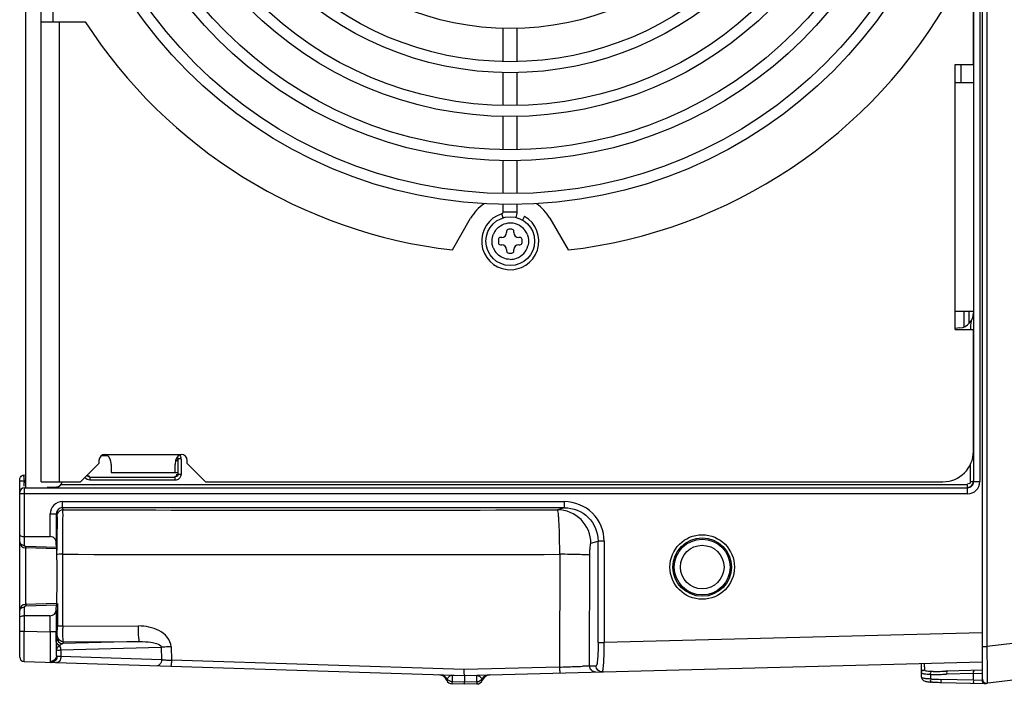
# Model space of a CAD drawing. Header units: inches. Extents: x 0 to 117, y 0 to 83.
# Tile 27 of 78: x 46.07 to 52.43, y 63.44 to 67.73. Entities that reach past the tile are written whole.
import ezdxf

# ---------------------------------------------------------------- set-up
doc = ezdxf.new("R2010")
doc.units = ezdxf.units.IN
doc.header["$LTSCALE"] = 6.431102
doc.header["$MEASUREMENT"] = 0
doc.layers.get('0').update_dxf_attribs({"linetype": 'CONTINUOUS'})

msp = doc.modelspace()

# ---------------------------------------------------------------- linework, layer by layer
at = {"color": 7, "linetype": 'CONTINUOUS'}
for p, q in [((52.288, 63.461), (52.288, 75.5176)), ((52.316, 75.2989), (52.316, 63.6797)), ((46.1069, 64.7066), (46.1069, 74.272)), ((46.2053, 64.7452), (46.2053, 74.2334)), ((52.231, 64.747), (52.231, 74.2316)), ((52.2704, 74.2324), (52.2704, 64.7462)), ((52.2289, 67.4421), (52.2289, 71.5366)), ((46.284, 67.7177), (46.284, 71.261)), ((46.2053, 67.7177), (46.491, 67.7177)), ((46.3234, 67.7177), (46.3234, 64.7452)), ((49.1915, 67.4614), (49.1915, 67.676)), ((49.2821, 67.4614), (49.2821, 67.676)), ((52.1108, 67.4421), (52.2289, 67.4421)), ((52.1108, 65.7295), (52.1108, 67.4421)), ((52.1502, 67.324), (52.1502, 67.4421)), ((49.1915, 67.1779), (49.1915, 67.3905)), ((49.2821, 67.1779), (49.2821, 67.3905)), ((52.2289, 67.324), (52.1108, 67.324)), ((49.1915, 66.8925), (49.1915, 67.107)), ((49.2821, 66.8925), (49.2821, 67.107)), ((49.1915, 66.6089), (49.1915, 66.82)), ((49.2821, 66.6089), (49.2821, 66.82)), ((49.1901, 66.4504), (49.182, 66.4764)), ((49.1915, 66.4902), (49.1915, 66.538)), ((49.1915, 66.4902), (49.2814, 66.4902)), ((49.2821, 66.4902), (49.2821, 66.538)), ((48.8628, 66.2431), (48.9811, 66.448)), ((49.3293, 66.4606), (49.3155, 66.4366)), ((49.4925, 66.448), (49.6108, 66.2431)), ((49.2132, 66.3633), (49.2132, 66.3554)), ((49.2466, 66.3771), (49.227, 66.3771)), ((49.2604, 66.3554), (49.2604, 66.3633)), ((49.16, 66.3102), (49.16, 66.2905)), ((49.1817, 66.324), (49.1738, 66.324)), ((49.2998, 66.324), (49.2919, 66.324)), ((49.3136, 66.2905), (49.3136, 66.3102)), ((49.1738, 66.2767), (49.1817, 66.2767)), ((49.2132, 66.2452), (49.2132, 66.2373)), ((49.227, 66.2236), (49.2466, 66.2236)), ((49.2604, 66.2373), (49.2604, 66.2452)), ((49.2919, 66.2767), (49.2998, 66.2767)), ((52.1108, 65.8476), (52.2289, 65.8476)), ((52.1699, 65.7467), (52.1699, 65.8476)), ((52.2026, 65.7699), (52.2026, 65.8476)), ((52.1419, 65.739), (52.1108, 65.7353)), ((52.1108, 65.7295), (52.2289, 65.7295)), ((52.2289, 64.9421), (52.2289, 65.7295)), ((46.6394, 64.912), (46.5923, 64.912)), ((46.6187, 64.9224), (47.1108, 64.9224)), ((47.0906, 64.7949), (47.0906, 64.8924)), ((47.1103, 64.8924), (47.0906, 64.8924)), ((47.1103, 64.8924), (47.1103, 64.7949)), ((46.5793, 64.8633), (46.4612, 64.7452)), ((46.5793, 64.883), (46.5793, 64.8633)), ((46.6581, 64.8568), (46.6581, 64.8043)), ((47.0714, 64.883), (47.0873, 64.883)), ((47.0714, 64.8043), (47.0714, 64.8568)), ((47.1502, 64.8633), (47.1502, 64.883)), ((47.2683, 64.7452), (47.1502, 64.8633)), ((52.2097, 64.7478), (52.2097, 64.8573)), ((46.0675, 64.3567), (46.0675, 64.7589)), ((46.0925, 64.7882), (46.1069, 64.7904)), ((46.5208, 64.7752), (46.5208, 64.7556)), ((46.5208, 64.7752), (47.0709, 64.7752)), ((46.6581, 64.8043), (47.0873, 64.8043)), ((47.0709, 64.7556), (47.0709, 64.7752)), ((47.0906, 64.7949), (47.1103, 64.7949)), ((46.0963, 64.7495), (46.0679, 64.7495)), ((46.0927, 64.7474), (46.1069, 64.7496)), ((46.1069, 64.7478), (46.0927, 64.7474)), ((46.0956, 64.7556), (46.0963, 64.7495)), ((46.0959, 64.7158), (46.0961, 64.7391)), ((46.0965, 64.7066), (46.1058, 64.7068)), ((46.097, 64.7066), (46.097, 64.3358)), ((46.106, 64.7068), (52.1917, 64.7068)), ((46.2053, 64.7452), (46.4612, 64.7452)), ((46.2443, 64.7105), (46.3048, 64.7121)), ((46.3355, 64.7281), (52.1901, 64.7281)), ((47.0709, 64.7556), (46.5208, 64.7556)), ((47.2683, 64.7452), (52.0321, 64.7452)), ((52.1901, 64.7084), (52.1901, 64.7281)), ((52.1917, 64.6675), (52.1917, 64.7068)), ((52.231, 64.7462), (52.2704, 64.7462)), ((52.1916, 64.6675), (46.068, 64.6675)), ((46.3434, 64.5774), (46.3434, 64.6171)), ((46.3434, 64.6171), (49.5874, 64.6171)), ((46.3478, 64.5643), (46.3434, 64.5774)), ((49.5874, 64.5774), (46.3434, 64.5774)), ((49.5874, 64.5774), (49.5423, 64.5638)), ((49.5874, 64.5774), (49.5874, 64.6171)), ((46.2647, 64.3909), (46.2647, 64.538)), ((46.2647, 64.538), (46.3041, 64.538)), ((46.3041, 64.538), (46.3041, 64.3519)), ((46.3099, 64.4589), (46.31, 64.4406)), ((46.097, 64.3909), (46.2647, 64.3909)), ((46.0675, 63.6124), (46.0675, 64.3553)), ((46.3045, 64.3121), (46.1058, 64.3173)), ((46.3043, 64.3208), (46.1066, 64.326)), ((46.3043, 64.3208), (46.3041, 64.3519)), ((46.3043, 64.3208), (46.3045, 64.3133)), ((46.3458, 64.3065), (46.3458, 64.3359)), ((49.758, 64.3474), (49.8045, 64.3613)), ((49.8437, 64.3613), (49.8045, 64.3613)), ((49.8045, 63.7057), (49.8045, 64.3613)), ((49.8437, 64.3613), (49.8437, 63.7057)), ((46.1057, 64.2877), (46.1056, 64.2751)), ((46.1056, 64.2751), (46.1056, 64.2606)), ((46.3458, 64.2768), (46.3458, 64.3065)), ((46.3459, 63.9578), (46.3458, 64.2767)), ((49.5566, 64.2764), (49.5549, 63.5476)), ((49.7496, 63.5546), (49.7512, 64.2707)), ((57.807, 64.1164), (52.3057, 63.4409)), ((46.097, 63.9341), (46.097, 63.7798)), ((46.3045, 63.9578), (46.1058, 63.9526)), ((46.1066, 63.944), (46.3043, 63.9491)), ((46.3041, 63.9181), (46.3043, 63.9491)), ((46.3107, 63.9578), (46.3107, 63.811)), ((46.3459, 63.812), (46.3459, 63.9578)), ((46.2647, 63.8791), (46.097, 63.8791)), ((46.2647, 63.7745), (46.2647, 63.8791)), ((46.3041, 63.9181), (46.3041, 63.7745)), ((46.3107, 63.8026), (46.3107, 63.811)), ((46.3459, 63.812), (46.8347, 63.8132)), ((46.0675, 63.7798), (46.097, 63.7798)), ((46.0967, 63.6997), (46.097, 63.7798)), ((46.097, 63.7798), (46.2647, 63.7745)), ((46.2647, 63.7745), (46.2646, 63.7534)), ((46.3041, 63.7745), (46.2647, 63.7745)), ((46.3041, 63.7398), (46.3041, 63.7745)), ((46.3102, 63.7504), (46.3063, 63.7386)), ((46.3103, 63.751), (46.3103, 63.7526)), ((52.2868, 63.7697), (49.8437, 63.7057)), ((46.0961, 63.5829), (46.0967, 63.6997)), ((46.3054, 63.6976), (46.3055, 63.709)), ((46.3055, 63.709), (46.3056, 63.7141)), ((46.3214, 63.683), (46.3255, 63.6865)), ((46.8421, 63.7122), (46.3456, 63.6992)), ((46.3461, 63.7006), (46.3496, 63.7111)), ((46.3496, 63.7111), (46.8421, 63.7122)), ((47.0452, 63.6784), (47.0476, 63.5913)), ((49.8045, 63.7057), (49.8437, 63.7057)), ((52.288, 63.6797), (52.316, 63.6797)), ((52.7418, 63.7319), (52.316, 63.6797)), ((52.316, 63.6797), (52.3164, 63.6548)), ((46.3051, 63.6221), (46.3051, 63.6563)), ((46.3339, 63.6157), (46.3096, 63.6167)), ((46.3339, 63.6588), (46.9817, 63.6758)), ((46.3339, 63.6588), (46.3339, 63.6157)), ((46.984, 63.5951), (46.3339, 63.6157)), ((46.9817, 63.6758), (46.984, 63.5951)), ((52.3164, 63.6548), (52.317, 63.6062)), ((46.0961, 63.5829), (48.9415, 63.4931)), ((46.2647, 63.5924), (46.265, 63.5854)), ((46.2651, 63.584), (46.2649, 63.5826)), ((46.265, 63.5854), (46.2651, 63.584)), ((46.9898, 63.5948), (46.984, 63.5951)), ((48.9393, 63.5314), (47.0476, 63.5913)), ((48.9415, 63.4931), (52.2859, 63.5806)), ((49.7496, 63.5546), (49.7914, 63.5557)), ((51.8943, 63.4829), (51.8943, 63.5704)), ((51.9132, 63.5494), (51.9132, 63.5708)), ((52.317, 63.6062), (52.3173, 63.583)), ((52.3173, 63.583), (52.3176, 63.5609)), ((52.3176, 63.5609), (52.3184, 63.5032)), ((48.8616, 63.4956), (48.8616, 63.4934)), ((48.9415, 63.4909), (48.8616, 63.4934)), ((48.8616, 63.4934), (48.8616, 63.4532)), ((49.5549, 63.5476), (48.9393, 63.5314)), ((48.9415, 63.4931), (48.9415, 63.4909)), ((49.0213, 63.493), (48.9415, 63.4909)), ((48.9415, 63.4909), (48.9415, 63.4507)), ((49.0213, 63.493), (49.0212, 63.4952)), ((49.0213, 63.4527), (49.0213, 63.493)), ((51.9526, 63.5001), (51.9526, 63.4704)), ((51.9685, 63.5197), (51.9572, 63.5196)), ((52.0599, 63.521), (52.0484, 63.5207)), ((52.2296, 63.5059), (52.0553, 63.5013)), ((52.288, 63.527), (52.0599, 63.521)), ((52.2296, 63.5059), (52.2871, 63.5078)), ((52.2296, 63.4625), (52.2296, 63.5059)), ((52.3184, 63.5032), (52.3188, 63.4629)), ((48.8615, 63.4387), (48.8616, 63.4532)), ((48.9415, 63.4362), (48.8615, 63.4387)), ((48.9415, 63.4507), (48.8616, 63.4532)), ((49.0213, 63.4527), (48.9415, 63.4507)), ((48.9415, 63.4362), (48.9415, 63.4507)), ((49.0213, 63.4382), (48.9415, 63.4362)), ((49.0213, 63.4527), (49.0213, 63.4384)), ((51.9067, 63.4608), (51.9116, 63.4581)), ((51.9577, 63.4702), (51.9526, 63.4704)), ((51.9645, 63.4505), (51.9572, 63.4508)), ((52.2296, 63.4625), (52.0188, 63.468)), ((52.0234, 63.4483), (52.3057, 63.4409)), ((52.2856, 63.4606), (52.2296, 63.4625)), ((52.3188, 63.4629), (52.3189, 63.4438))]:
    msp.add_line(p, q, dxfattribs=at)
for points in [[(51.8943, 63.483), (51.8945, 63.4793), (51.896, 63.4737)], [(51.896, 63.4737), (51.8986, 63.4687), (51.9023, 63.4643), (51.9067, 63.4608)], [(51.9116, 63.4581), (51.9168, 63.4561), (51.9224, 63.4546), (51.9287, 63.4533)], [(51.9287, 63.4533), (51.9358, 63.4524), (51.9436, 63.4516), (51.9521, 63.451), (51.9568, 63.4508)]]:
    msp.add_lwpolyline(points, dxfattribs=at)
for centre, radius in [((49.2368, 69.4893), 2.9528), ((49.2368, 69.4893), 2.8819), ((49.2368, 69.4893), 2.6693), ((49.2368, 69.4893), 2.5984), ((49.2368, 69.4893), 2.3839), ((49.2368, 69.4893), 2.313), ((49.2368, 69.4893), 2.1004), ((49.2368, 69.4893), 2.0295), ((49.2368, 69.4893), 1.815), ((49.2368, 66.3003), 0.1575), ((50.477, 64.194), 0.2085), ((50.477, 64.194), 0.1888), ((50.477, 64.194), 0.1803), ((50.477, 64.194), 0.1409)]:
    msp.add_circle(centre, radius, dxfattribs=at)
for centre, radius, start, end in [((49.2368, 69.4893), 3.2677, 276.57237, 330.86724), ((49.2368, 69.4893), 3.2677, 212.83139, 263.42763), ((49.2368, 66.3003), 0.2953, 124.98254, 150), ((49.2368, 66.3003), 0.2953, 30, 55.01746), ((49.2368, 66.3003), 0.185, 107.27929, 60), ((49.1777, 66.4902), 0.0138, 287.27929, 360), ((49.1777, 66.4902), 0.1043, 339.02275, 360), ((49.2374, 66.2999), 0.1188, 142.50368, 157.35346), ((49.1817, 66.3554), 0.0315, 270, 360), ((49.227, 66.3633), 0.0138, 90, 180), ((49.2466, 66.3633), 0.0138, 0, 90), ((49.2919, 66.3554), 0.0315, 180, 270), ((49.2362, 66.3), 0.1188, 22.09087, 36.94503), ((49.1738, 66.3102), 0.0138, 90, 180), ((49.1738, 66.2905), 0.0138, 180, 270), ((49.2998, 66.3102), 0.0138, 0, 90), ((49.2998, 66.2905), 0.0138, 270, 360), ((49.2364, 66.2999), 0.1176, 202.09087, 224.40052), ((49.1817, 66.2452), 0.0315, 0, 90), ((49.227, 66.2373), 0.0138, 180, 270), ((49.2466, 66.2373), 0.0138, 270, 360), ((49.2919, 66.2452), 0.0315, 90, 180), ((49.237, 66.2998), 0.1175, 290.17696, 344.83965), ((49.2363, 66.3017), 0.1195, 270.07212, 290.17334), ((52.1305, 65.8367), 0.0984, 276.67648, 360), ((52.5033, 65.7306), 0.2934, 170.18784, 172.68638), ((52.5096, 65.7295), 0.2998, 168.96888, 170.19246), ((52.5286, 65.7278), 0.3189, 172.77056, 179.70388), ((46.6187, 64.883), 0.0394, 90, 180), ((47.1108, 64.883), 0.0394, 0, 90), ((52.0321, 64.9421), 0.1969, 270, 360), ((47.1721, 64.8559), 0.1006, 164.3666, 169.20901), ((46.097, 64.6771), 0.0295, 90.46857, 180.00003), ((47.3362, 64.7191), 1.2402, 178.75768, 179.07484), ((46.3037, 64.7514), 0.0394, 271.5, 350.9406), ((52.1901, 64.7478), 0.0394, 270.0026, 359.85251), ((52.1917, 64.7461), 0.0393, 269.88387, 0.25067), ((52.1916, 64.7462), 0.0787, 270.00024, 359.99555), ((46.3434, 64.538), 0.0393, 89.98722, 180.06514), ((46.3478, 64.5254), 0.0389, 90.07915, 100.6087), ((48.0233, 652.0072), 587.4454, 269.8365829, 270.1481588), ((26.7104, 64.2919), 19.6002, 0.02885, 0.43461), ((46.0971, 64.4602), 0.0694, 265.91118, 269.97949), ((46.1069, 64.3567), 0.0394, 180.00193, 268.4995), ((96.879, 64.1546), 50.7736, 179.8804, 180.16372), ((48.0211, 643.4366), 579.1623, 269.8342605, 270.151903), ((46.1069, 63.9133), 0.0394, 91.49997, 179.99809), ((46.0971, 63.8098), 0.0692, 90.02119, 94.09775), ((46.2647, 63.9184), 0.0394, 270.00114, 359.50961), ((49.0044, 63.8124), 2.6585, 180.00786, 180.28482), ((46.3491, 63.7505), 0.0389, 180.07907, 190.61063), ((64.4681, 63.5356), 18.1634, 179.48874, 179.61905), ((46.3456, 63.7386), 0.0393, 180.01054, 269.99276), ((46.3473, 63.6776), 0.0217, 94.4577, 101.27606), ((46.097, 63.6124), 0.0295, 180, 268.192), ((46.2656, 63.6239), 0.0399, 269.25441, 277.14144), ((47.3393, 69.0074), 5.4239, 266.30521, 266.59135), ((47.5072, 71.8195), 8.241, 266.58895, 266.80351), ((48.4164, 99.4592), 35.9296, 271.81584, 271.9656), ((49.0785, 80.2986), 16.7576, 271.95002, 272.13997), ((48.7723, 63.4393), 0.0591, 23.1556, 88.19197), ((49.1105, 63.4384), 0.0591, 91.5, 156.54204), ((59.052, 63.5574), 7.1387, 180.06448, 180.20906), ((51.9588, 67.1063), 3.6062, 269.90252, 270.0837), ((51.9586, 67.1872), 3.6871, 270.08408, 270.97038), ((51.9536, 67.5684), 4.0488, 270.21147, 271.01787), ((51.9586, 67.1903), 3.6902, 270.97015, 271.32452), ((51.9531, 67.5985), 4.0788, 271.01696, 271.33893), ((51.9579, 67.2199), 3.7198, 271.32429, 271.5001), ((48.8628, 63.478), 0.0394, 203.15957, 268.19047), ((49.0203, 63.4776), 0.0394, 271.5013, 336.53854), ((49.0202, 63.4937), 0.0409, 271.42278, 288.10265), ((48.9837, 63.4375), 0.0767, 23.62557, 24.94395), ((52.0963, 66.4255), 2.9586, 267.31526, 268.50029), ((52.0952, 66.1931), 2.7457, 267.2719, 267.57892), ((52.0954, 66.1985), 2.7511, 267.57916, 268.50032), ((52.3155, 63.4699), 0.0276, 180, 277), ((52.3077, 63.461), 0.0197, 180, 277)]:
    msp.add_arc(centre, radius, start, end, dxfattribs=at)
for points in [[(49.1431, 66.3723), (49.1644, 66.4), (49.2024, 66.4186), (49.2374, 66.4186)], [(49.2374, 66.4186), (49.2576, 66.4186), (49.2783, 66.4127), (49.2958, 66.4026)], [(49.2958, 66.4026), (49.3094, 66.3947), (49.3217, 66.3839), (49.3311, 66.3714)], [(49.1273, 66.256), (49.1161, 66.2837), (49.1163, 66.3181), (49.1277, 66.3457)], [(49.3463, 66.3447), (49.3557, 66.3214), (49.3573, 66.2936), (49.3508, 66.2694)], [(49.2362, 66.1821), (49.2059, 66.1821), (49.1737, 66.196), (49.1524, 66.2177)], [(47.0791, 64.8943), (47.0775, 64.8907), (47.0762, 64.8869), (47.0751, 64.883)], [(47.1108, 64.9224), (47.0967, 64.9224), (47.0847, 64.9073), (47.0791, 64.8943)], [(47.0979, 64.9211), (47.1051, 64.9154), (47.1114, 64.9026), (47.1063, 64.895)], [(47.0732, 64.8748), (47.0721, 64.8689), (47.0714, 64.8628), (47.0714, 64.8568)], [(46.0675, 64.7589), (46.0675, 64.7692), (46.0744, 64.7806), (46.0835, 64.7852)], [(46.5208, 64.7556), (46.5086, 64.7557), (46.4955, 64.7625), (46.4884, 64.7725)], [(46.5208, 64.7752), (46.514, 64.7752), (46.5023, 64.78), (46.5039, 64.7866)], [(47.0962, 64.7647), (47.0893, 64.759), (47.0799, 64.7556), (47.0709, 64.7556)], [(47.1103, 64.7949), (47.1103, 64.7838), (47.1047, 64.7718), (47.0962, 64.7647)], [(46.3084, 64.5249), (46.3084, 64.5417), (46.3242, 64.5605), (46.3407, 64.5636)], [(46.1066, 64.326), (46.102, 64.3261), (46.097, 64.3312), (46.097, 64.3358)], [(46.1066, 63.944), (46.102, 63.9439), (46.097, 63.9387), (46.097, 63.9341)], [(46.3496, 63.7111), (46.3328, 63.7111), (46.3139, 63.7268), (46.3109, 63.7433)], [(46.3149, 63.6936), (46.3095, 63.6988), (46.3056, 63.7066), (46.3056, 63.7141)], [(46.3255, 63.6865), (46.3216, 63.6883), (46.318, 63.6907), (46.3149, 63.6936)], [(46.3339, 63.6588), (46.3338, 63.6672), (46.3328, 63.6797), (46.3249, 63.6821)], [(46.3255, 63.6865), (46.3282, 63.6904), (46.3318, 63.6938), (46.3359, 63.6962)], [(46.3096, 63.6167), (46.3095, 63.6038), (46.3019, 63.5895), (46.2909, 63.5828)], [(46.3339, 63.6157), (46.3337, 63.6051), (46.3305, 63.5938), (46.3237, 63.5857)], [(46.2909, 63.5828), (46.287, 63.5804), (46.2826, 63.5788), (46.2781, 63.578)], [(46.3237, 63.5857), (46.3192, 63.5804), (46.312, 63.5762), (46.305, 63.5763)], [(48.7824, 63.4981), (48.8006, 63.4975), (48.8201, 63.486), (48.8297, 63.4705)], [(49.1007, 63.4972), (49.0824, 63.4968), (49.0629, 63.4854), (49.0532, 63.4699)], [(51.9526, 63.5001), (51.9425, 63.5), (51.9323, 63.5002), (51.9221, 63.5011)], [(48.8616, 63.4532), (48.8495, 63.4535), (48.8365, 63.4604), (48.8297, 63.4705)], [(49.0532, 63.4699), (49.0485, 63.4629), (49.041, 63.4574), (49.033, 63.4548)], [(51.9526, 63.4704), (51.9425, 63.4707), (51.9324, 63.4712), (51.9223, 63.4723)]]:
    msp.add_open_spline(points, degree=3, dxfattribs=at)
for points, knots in [([(46.6581, 64.8568), (46.6581, 64.8632), (46.6559, 64.8881), (46.6386, 64.9224), (46.6187, 64.9224)], [0, 0, 0, 0, 0.240514, 1, 1, 1, 1]), ([(47.0862, 64.9066), (47.0872, 64.9054), (47.0889, 64.9016), (47.0868, 64.898), (47.0855, 64.8964)], [0, 0, 0, 0, 0.434157, 1, 1, 1, 1]), ([(47.0873, 64.8891), (47.0873, 64.8902), (47.0871, 64.8927), (47.0866, 64.895), (47.0863, 64.8963)], [0, 0, 0, 0, 0.477983, 1, 1, 1, 1]), ([(46.0835, 64.7852), (46.0849, 64.786), (46.0879, 64.7872), (46.0909, 64.7879), (46.0925, 64.7882)], [0, 0, 0, 0, 0.501574, 1, 1, 1, 1]), ([(46.0925, 64.7882), (46.0924, 64.7869), (46.0934, 64.776), (46.0945, 64.7652), (46.0956, 64.7556)], [0, 0, 0, 0, 0.114079, 1, 1, 1, 1]), ([(46.5053, 64.7896), (46.5063, 64.7866), (46.5092, 64.7797), (46.5172, 64.781), (46.5197, 64.7828)], [0, 0, 0, 0, 0.511334, 1, 1, 1, 1]), ([(47.0671, 64.7783), (47.072, 64.7783), (47.0826, 64.7788), (47.085, 64.7913), (47.0825, 64.7945)], [0, 0, 0, 0, 0.544015, 1, 1, 1, 1]), ([(47.0906, 64.7949), (47.0906, 64.7902), (47.0902, 64.7798), (47.078, 64.7779), (47.0749, 64.7803)], [0, 0, 0, 0, 0.543226, 1, 1, 1, 1]), ([(52.2097, 64.7478), (52.2096, 64.7432), (52.2093, 64.7327), (52.1972, 64.7311), (52.1939, 64.7335)], [0, 0, 0, 0, 0.533989, 1, 1, 1, 1]), ([(52.2097, 64.7478), (52.212, 64.7478), (52.2176, 64.7478), (52.2216, 64.7479), (52.2276, 64.7478), (52.2251, 64.7477), (52.2244, 64.7477)], [0, 0, 0, 0, 0.357359, 0.814813, 0.882321, 1, 1, 1, 1]), ([(46.3434, 64.6171), (46.3233, 64.6165), (46.2816, 64.6001), (46.2647, 64.5581), (46.2647, 64.538)], [0, 0, 0, 0, 0.500353, 1, 1, 1, 1]), ([(49.8437, 64.3613), (49.8431, 64.4266), (49.789, 64.563), (49.6527, 64.6159), (49.5874, 64.6171)], [0, 0, 0, 0, 0.499805, 1, 1, 1, 1]), ([(49.5874, 64.5774), (49.6427, 64.5774), (49.758, 64.5317), (49.8045, 64.4166), (49.8045, 64.3613)], [0, 0, 0, 0, 0.500095, 1, 1, 1, 1]), ([(46.3084, 64.5249), (46.3103, 64.5191), (46.3076, 64.4964), (46.3097, 64.4748), (46.3099, 64.4589)], [0, 0, 0, 0, 0.276106, 1, 1, 1, 1]), ([(46.3458, 64.3359), (46.3459, 64.3657), (46.3464, 64.4197), (46.3457, 64.49), (46.3483, 64.5359), (46.3462, 64.5584), (46.3478, 64.5643)], [0, 0, 0, 0, 0.392207, 0.710002, 0.919912, 1, 1, 1, 1]), ([(49.758, 64.3474), (49.7579, 64.4025), (49.7119, 64.5172), (49.5973, 64.5637), (49.5423, 64.5638)], [0, 0, 0, 0, 0.500612, 1, 1, 1, 1]), ([(49.5566, 64.2764), (49.5565, 64.3127), (49.5557, 64.3797), (49.5534, 64.4589), (49.5502, 64.51), (49.5485, 64.5374), (49.5453, 64.5529), (49.5444, 64.5627), (49.5423, 64.5638)], [0, 0, 0, 0, 0.377642, 0.697593, 0.821373, 0.914813, 0.97479, 1, 1, 1, 1]), ([(46.0675, 64.4031), (46.0675, 64.4016), (46.0725, 64.3926), (46.084, 64.3916), (46.0921, 64.3911)], [0, 0, 0, 0, 0.153521, 1, 1, 1, 1]), ([(46.3041, 64.3519), (46.304, 64.3607), (46.2968, 64.3814), (46.2758, 64.3909), (46.2647, 64.3909)], [0, 0, 0, 0, 0.445279, 1, 1, 1, 1]), ([(46.0675, 64.3567), (46.0675, 64.3481), (46.0806, 64.3371), (46.093, 64.3358), (46.097, 64.3358)], [0, 0, 0, 0, 0.680481, 1, 1, 1, 1]), ([(46.106, 64.3174), (46.1053, 64.3174), (46.1067, 64.3134), (46.1044, 64.3058), (46.1057, 64.2951), (46.1057, 64.2877)], [0, 0, 0, 0, 0.064441, 0.255409, 1, 1, 1, 1]), ([(46.1058, 64.3173), (46.107, 64.3181), (46.1059, 64.322), (46.1065, 64.3245), (46.1066, 64.326)], [0, 0, 0, 0, 0.498779, 1, 1, 1, 1]), ([(49.7512, 64.2707), (49.7513, 64.2804), (49.7517, 64.2981), (49.7525, 64.3227), (49.7553, 64.3365), (49.7559, 64.3467), (49.758, 64.3474)], [0, 0, 0, 0, 0.377961, 0.696715, 0.912188, 1, 1, 1, 1]), ([(46.3072, 63.9578), (46.3083, 63.9578), (46.3062, 63.965), (46.3086, 63.9724), (46.3077, 63.99), (46.3087, 64.0212), (46.3085, 64.0708), (46.3088, 64.135), (46.3085, 64.1992), (46.3087, 64.2488), (46.3077, 64.28), (46.3086, 64.2975), (46.3062, 64.3049), (46.3083, 64.3121), (46.3072, 64.3121)], [0, 0, 0, 0, 0.009666, 0.038112, 0.084332, 0.146497, 0.308673, 0.499979, 0.691288, 0.853479, 0.915655, 0.961883, 0.990332, 1, 1, 1, 1]), ([(46.3458, 64.2767), (46.3417, 64.2767), (46.3302, 64.2765), (46.3186, 64.277), (46.3112, 64.2759)], [0, 0, 0, 0, 0.351292, 1, 1, 1, 1]), ([(49.7512, 64.2707), (49.7451, 64.2726), (49.724, 64.2725), (49.6596, 64.2764), (49.6009, 64.2761), (49.5566, 64.2764)], [0, 0, 0, 0, 0.099216, 0.31796, 1, 1, 1, 1]), ([(46.1057, 64.0096), (46.1057, 64.0015), (46.1062, 63.9879), (46.1048, 63.9686), (46.1076, 63.9605), (46.1048, 63.9525), (46.1061, 63.9525)], [0, 0, 0, 0, 0.423593, 0.739317, 0.934011, 1, 1, 1, 1]), ([(46.0675, 63.9132), (46.0675, 63.9221), (46.0809, 63.9329), (46.0932, 63.9341), (46.097, 63.9341)], [0, 0, 0, 0, 0.699699, 1, 1, 1, 1]), ([(46.1058, 63.9526), (46.1063, 63.9526), (46.1057, 63.9478), (46.1065, 63.9459), (46.1065, 63.9433)], [0, 0, 0, 0, 0.153784, 1, 1, 1, 1]), ([(46.3045, 63.9578), (46.304, 63.9578), (46.3055, 63.9529), (46.3044, 63.9511), (46.3044, 63.9484)], [0, 0, 0, 0, 0.15194, 1, 1, 1, 1]), ([(46.0675, 63.8668), (46.0675, 63.8683), (46.0725, 63.8774), (46.084, 63.8783), (46.0921, 63.8789)], [0, 0, 0, 0, 0.153477, 1, 1, 1, 1]), ([(46.3459, 63.812), (46.3376, 63.812), (46.3257, 63.813), (46.3158, 63.8107), (46.311, 63.8119), (46.3107, 63.811)], [0, 0, 0, 0, 0.709484, 0.922475, 1, 1, 1, 1]), ([(47.0452, 63.6784), (47.0446, 63.7008), (47.0245, 63.7456), (46.9498, 63.7995), (46.8799, 63.8133), (46.8347, 63.8132)], [0, 0, 0, 0, 0.248581, 0.499673, 1, 1, 1, 1]), ([(46.8421, 63.7122), (46.8393, 63.7132), (46.8395, 63.727), (46.8357, 63.7452), (46.8352, 63.7775), (46.8347, 63.8006), (46.8347, 63.8132)], [0, 0, 0, 0, 0.08792, 0.307214, 0.627302, 1, 1, 1, 1]), ([(46.2646, 63.7534), (46.2645, 63.7364), (46.2644, 63.6827), (46.2633, 63.629), (46.2647, 63.5924)], [0, 0, 0, 0, 0.317725, 1, 1, 1, 1]), ([(46.3103, 63.7526), (46.3104, 63.755), (46.3106, 63.7717), (46.3107, 63.7883), (46.3107, 63.8026)], [0, 0, 0, 0, 0.145694, 1, 1, 1, 1]), ([(46.3486, 63.7151), (46.3481, 63.7191), (46.3464, 63.7471), (46.346, 63.7752), (46.3459, 63.7992)], [0, 0, 0, 0, 0.145092, 1, 1, 1, 1]), ([(46.3051, 63.6221), (46.3049, 63.6276), (46.3043, 63.6668), (46.3042, 63.706), (46.3041, 63.7398)], [0, 0, 0, 0, 0.139669, 1, 1, 1, 1]), ([(46.3056, 63.7141), (46.3056, 63.7176), (46.3061, 63.7257), (46.3049, 63.7341), (46.3063, 63.7386)], [0, 0, 0, 0, 0.430319, 1, 1, 1, 1]), ([(46.3051, 63.6563), (46.3053, 63.6637), (46.312, 63.6734), (46.3191, 63.6809), (46.3214, 63.683)], [0, 0, 0, 0, 0.703802, 1, 1, 1, 1]), ([(46.3359, 63.6962), (46.3371, 63.6968), (46.3394, 63.6979), (46.3418, 63.6986), (46.3431, 63.6989)], [0, 0, 0, 0, 0.511982, 1, 1, 1, 1]), ([(46.3496, 63.7111), (46.3492, 63.7113), (46.349, 63.7129), (46.3487, 63.7141), (46.3486, 63.7151)], [0, 0, 0, 0, 0.306757, 1, 1, 1, 1]), ([(46.8421, 63.7122), (46.8667, 63.7126), (46.9053, 63.7105), (46.95, 63.7008), (46.9809, 63.6884), (46.9817, 63.6758)], [0, 0, 0, 0, 0.495879, 0.745629, 1, 1, 1, 1]), ([(47.0452, 63.6784), (47.0393, 63.6785), (47.0182, 63.6774), (46.997, 63.6767), (46.9817, 63.6758)], [0, 0, 0, 0, 0.276518, 1, 1, 1, 1]), ([(49.8045, 63.7057), (49.8045, 63.696), (49.8042, 63.6606), (49.8029, 63.6251), (49.8007, 63.5995)], [0, 0, 0, 0, 0.275388, 1, 1, 1, 1]), ([(49.8314, 63.5164), (49.833, 63.5164), (49.8352, 63.5229), (49.8383, 63.5395), (49.8414, 63.5794), (49.8436, 63.6367), (49.8438, 63.6816), (49.8437, 63.7057)], [0, 0, 0, 0, 0.024137, 0.082188, 0.2983, 0.62025, 1, 1, 1, 1]), ([(46.3051, 63.6221), (46.3051, 63.6131), (46.2977, 63.5942), (46.2797, 63.5855), (46.2706, 63.5843)], [0, 0, 0, 0, 0.494248, 1, 1, 1, 1]), ([(46.3051, 63.6221), (46.3051, 63.6207), (46.3049, 63.6164), (46.3094, 63.6179), (46.3109, 63.6187)], [0, 0, 0, 0, 0.453437, 1, 1, 1, 1]), ([(46.3051, 63.6563), (46.3057, 63.6588), (46.3198, 63.6559), (46.3268, 63.6586), (46.3339, 63.6588)], [0, 0, 0, 0, 0.268199, 1, 1, 1, 1]), ([(46.2649, 63.5826), (46.2649, 63.5813), (46.266, 63.5779), (46.2694, 63.5774), (46.271, 63.5774)], [0, 0, 0, 0, 0.463809, 1, 1, 1, 1]), ([(46.2781, 63.578), (46.2769, 63.5778), (46.2746, 63.5775), (46.2722, 63.5774), (46.271, 63.5774)], [0, 0, 0, 0, 0.501798, 1, 1, 1, 1]), ([(46.984, 63.5951), (46.9839, 63.59), (46.982, 63.5735), (46.967, 63.5555), (46.9551, 63.5558)], [0, 0, 0, 0, 0.300006, 1, 1, 1, 1]), ([(47.0476, 63.5913), (47.0473, 63.5822), (47.0474, 63.5685), (47.0449, 63.5588), (47.0449, 63.5528), (47.044, 63.553)], [0, 0, 0, 0, 0.708447, 0.923238, 1, 1, 1, 1]), ([(49.7496, 63.5546), (49.7479, 63.5545), (49.7328, 63.5538), (49.7177, 63.5532), (49.7043, 63.5527)], [0, 0, 0, 0, 0.109552, 1, 1, 1, 1]), ([(49.7895, 63.5153), (49.7794, 63.5151), (49.7581, 63.5233), (49.7496, 63.5445), (49.7496, 63.5546)], [0, 0, 0, 0, 0.499306, 1, 1, 1, 1]), ([(49.7932, 63.5573), (49.7929, 63.5569), (49.7925, 63.5562), (49.7918, 63.5558), (49.7914, 63.5557)], [0, 0, 0, 0, 0.582926, 1, 1, 1, 1]), ([(49.8314, 63.5164), (49.8213, 63.5162), (49.8, 63.5244), (49.7914, 63.5456), (49.7914, 63.5557)], [0, 0, 0, 0, 0.498936, 1, 1, 1, 1]), ([(49.8007, 63.5995), (49.8002, 63.5943), (49.7983, 63.5803), (49.798, 63.565), (49.7932, 63.5573)], [0, 0, 0, 0, 0.367377, 1, 1, 1, 1]), ([(48.8616, 63.4934), (48.8557, 63.4932), (48.8415, 63.4895), (48.8337, 63.4772), (48.8297, 63.4705)], [0, 0, 0, 0, 0.428056, 1, 1, 1, 1]), ([(48.9415, 63.4931), (48.9405, 63.4931), (48.941, 63.4988), (48.9387, 63.509), (48.9393, 63.5224), (48.9393, 63.5314)], [0, 0, 0, 0, 0.078639, 0.293847, 1, 1, 1, 1]), ([(49.0213, 63.493), (49.0271, 63.4926), (49.0413, 63.489), (49.0492, 63.4767), (49.0532, 63.4699)], [0, 0, 0, 0, 0.426832, 1, 1, 1, 1]), ([(49.5549, 63.5476), (49.5551, 63.5385), (49.5555, 63.5253), (49.5578, 63.5148), (49.5586, 63.5092), (49.5597, 63.5093)], [0, 0, 0, 0, 0.70311, 0.910924, 1, 1, 1, 1]), ([(51.8943, 63.5131), (51.8943, 63.5146), (51.8946, 63.5177), (51.8955, 63.5206), (51.8961, 63.5221)], [0, 0, 0, 0, 0.479942, 1, 1, 1, 1]), ([(51.8951, 63.51), (51.8948, 63.5105), (51.8944, 63.5115), (51.8943, 63.5126), (51.8943, 63.5131)], [0, 0, 0, 0, 0.50104, 1, 1, 1, 1]), ([(51.9221, 63.5011), (51.9188, 63.5014), (51.9097, 63.5026), (51.8981, 63.5046), (51.8951, 63.51)], [0, 0, 0, 0, 0.353346, 1, 1, 1, 1]), ([(51.8961, 63.5221), (51.8971, 63.5245), (51.9005, 63.5299), (51.9071, 63.5281), (51.9094, 63.5265)], [0, 0, 0, 0, 0.476306, 1, 1, 1, 1]), ([(51.9139, 63.5286), (51.9137, 63.529), (51.9134, 63.5299), (51.9133, 63.5309), (51.9133, 63.5314)], [0, 0, 0, 0, 0.495841, 1, 1, 1, 1]), ([(51.9184, 63.5242), (51.9174, 63.5248), (51.9156, 63.526), (51.9143, 63.5277), (51.9139, 63.5286)], [0, 0, 0, 0, 0.539933, 1, 1, 1, 1]), ([(51.9572, 63.5196), (51.9532, 63.5196), (51.9403, 63.52), (51.9264, 63.52), (51.9184, 63.5242)], [0, 0, 0, 0, 0.305898, 1, 1, 1, 1]), ([(51.9526, 63.5001), (51.9526, 63.5022), (51.9521, 63.5055), (51.9552, 63.5172), (51.9563, 63.5145)], [0, 0, 0, 0, 0.422952, 1, 1, 1, 1]), ([(52.0599, 63.521), (52.0592, 63.521), (52.0544, 63.5172), (52.0555, 63.5103), (52.0566, 63.5055)], [0, 0, 0, 0, 0.12056, 1, 1, 1, 1]), ([(52.2296, 63.5059), (52.2296, 63.5082), (52.23, 63.5135), (52.2289, 63.5188), (52.2321, 63.5237), (52.2329, 63.5212), (52.2333, 63.5203)], [0, 0, 0, 0, 0.34099, 0.779951, 0.859721, 1, 1, 1, 1]), ([(48.8297, 63.4705), (48.8289, 63.4687), (48.8278, 63.4661), (48.8269, 63.4634), (48.8266, 63.4627)], [0, 0, 0, 0, 0.704997, 1, 1, 1, 1]), ([(49.0564, 63.4619), (49.0562, 63.4614), (49.0555, 63.4662), (49.0546, 63.4667), (49.0539, 63.4683)], [0, 0, 0, 0, 0.245636, 1, 1, 1, 1]), ([(51.9223, 63.4723), (51.9183, 63.4727), (51.9095, 63.474), (51.8943, 63.4768), (51.8943, 63.4829)], [0, 0, 0, 0, 0.39448, 1, 1, 1, 1]), ([(51.9568, 63.4508), (51.9561, 63.4508), (51.9513, 63.4544), (51.9527, 63.4614), (51.9539, 63.466)], [0, 0, 0, 0, 0.12255, 1, 1, 1, 1]), ([(52.0188, 63.468), (52.0188, 63.4657), (52.0192, 63.4603), (52.0182, 63.455), (52.0214, 63.4502), (52.0222, 63.4527), (52.0225, 63.4536)], [0, 0, 0, 0, 0.340982, 0.779931, 0.859685, 1, 1, 1, 1]), ([(52.2342, 63.4428), (52.2335, 63.4428), (52.2287, 63.4466), (52.2298, 63.4535), (52.2309, 63.4583)], [0, 0, 0, 0, 0.12056, 1, 1, 1, 1]), ([(52.2856, 63.4606), (52.2857, 63.456), (52.2858, 63.4459), (52.2976, 63.4437), (52.3006, 63.446)], [0, 0, 0, 0, 0.54852, 1, 1, 1, 1])]:
    msp.add_open_spline(points, degree=3, knots=knots, dxfattribs=at)

doc.saveas('drawing.dxf')
